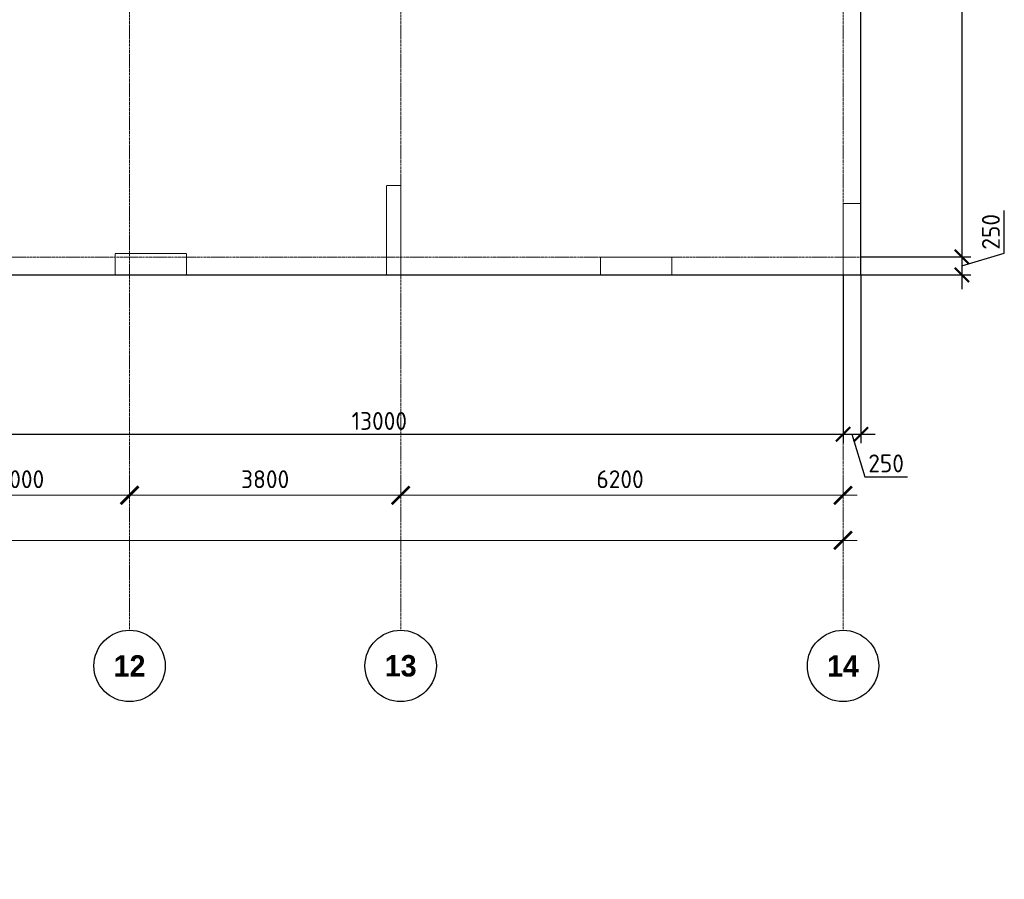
# Model space of a CAD drawing. Header units: millimetres. Extents: x -5898314 to 1055204, y -720802 to 1562611.
# Tile 215 of 256: x -150686 to -136886, y -55522 to -43481. Entities that reach past the tile are written whole.
import ezdxf

# ---------------------------------------------------------------- set-up
doc = ezdxf.new("R2010")
doc.units = ezdxf.units.MM
for name, pattern in [('______5', [1100, 800, -100, 100, -100]), ('DASHED', [7, 5, -2, 0]), ('осевая', [50.8, 31.75, -6.35, 6.35, -6.35])]:
    doc.linetypes.add(name, pattern=pattern)
for name, color, linetype, lineweight in [('_0.5', 94, 'Continuous', 50), ('Оси', 40, '______5', 18), ('Перекрытие ж_бетон', 1, 'Continuous', 30), ('Размерная линия_ общее', 7, 'Continuous', 25), ('РАЗМЕРЫ', 1, 'Continuous', 9)]:
    doc.layers.add(name, color=color, linetype=linetype, lineweight=lineweight)
doc.layers.add('Колонна_ бетон', color=7, linetype='Continuous', lineweight=50, true_color=0xb4b496)
doc.styles.add('Century Gothic', font='GOTHIC.TTF')
doc.styles.add('GOST-2.304_Type-B', font='GOST_Common.ttf')
doc.dimstyles.new('СПДС', dxfattribs={"dimscale": 100, "dimtxt": 2.5, "dimasz": 2, "dimexe": 1.25, "dimexo": 0, "dimtad": 1, "dimdec": 0, "dimrnd": 5, "dimtxsty": 'GOST-2.304_Type-B', "dimblk": 'ARCHTICK', "dimcen": 2.5, "dimdle": 2, "dimclrd": 1, "dimclre": 1, "dimclrt": 1, "dimadec": 0, "dimazin": 2, "dimtfac": 0.75, "dimtdec": 0, "dimtmove": 1, "dimatfit": 3, "dimfxl": 1, "dimtfillclr": 256, "dimtolj": 1, "dimarcsym": 1})

# ---------------------------------------------------------------- blocks, each defined once
blk = doc.blocks.new('подложка стн 1-го этажа')
at = {"layer": 'Колонна_ бетон', "color": 252, "linetype": 'DASHED', "lineweight": 0, "ltscale": 0.5, "true_color": 0x939598, "transparency": 33554687}
for p, q in [((45644, 9762, -200), (44644, 9762, -200)), ((44644, 9762, -200), (44644, 9462, -200)), ((45644, 9762, -200), (44644, 9762, -200)), ((44644, 9762, -200), (44644, 9462, -200)), ((45644, 9462, -200), (45644, 9762, -200)), ((45644, 9462, -200), (45644, 9762, -200)), ((54844, 9712, -200), (54844, 9712, -200)), ((54844, 9712, -200), (54844, 9712, -200)), ((45644, 9462, -200), (44644, 9462, -200)), ((45644, 9462, -200), (44644, 9462, -200)), ((55094, 9462, -200), (55094, 9462, -200)), ((55094, 9462, -200), (55094, 9462, -200))]:
    blk.add_line(p, q, dxfattribs=at)
for points, elevation in [([(48444, 10712), (48644, 10712), (48644, 9462), (48444, 9462)], -560), ([(48444, 10712), (48644, 10712), (48644, 9462), (48444, 9462)], -560), ([(54844, 10462), (55094, 10462), (55094, 9462), (54844, 9462)], -360), ([(54844, 10462), (55094, 10462), (55094, 9462), (54844, 9462)], -360), ([(51444, 9712), (52444, 9712), (52444, 9462), (51444, 9462)], -360), ([(51444, 9712), (52444, 9712), (52444, 9462), (51444, 9462)], -360)]:
    blk.add_lwpolyline(points, close=True, dxfattribs=dict(at, elevation=elevation))
blk = doc.blocks.new('_ArchTick')
at = {"color": 0, "linetype": 'ByBlock', "const_width": 0.15}
blk.add_lwpolyline([(-0.5, -0.5), (0.5, 0.5)], dxfattribs=at)
blk = doc.blocks.new('*D1845')
at = {"layer": 'DEFPOINTS', "color": 0, "lineweight": 0, "transparency": 16777216}
for p in [(-138896, -30405), (-138896, -46805), (-137480, -46805)]:
    blk.add_point(p, dxfattribs=at)
at = {"layer": 'РАЗМЕРЫ', "color": 1, "lineweight": -2, "transparency": 16777216}
for p, q in [((-137480, -30205), (-137480, -47005)), ((-138896, -30405), (-137355, -30405)), ((-138896, -46805), (-137355, -46805))]:
    blk.add_line(p, q, dxfattribs=at)
at = {"layer": 'РАЗМЕРЫ', "color": 1, "lineweight": -2, "transparency": 16777216, "xscale": 200, "yscale": 200, "zscale": 200}
for p, rotation in [((-137480, -30405), 90), ((-137480, -46805), 270)]:
    blk.add_blockref('_ArchTick', p, dxfattribs=dict(at, rotation=rotation))
at = {"layer": 'РАЗМЕРЫ', "color": 1, "lineweight": 0, "transparency": 16777216, "insert": (-137667, -38605), "char_height": 250, "attachment_point": 5, "rotation": 90, "style": 'GOST-2.304_Type-B'}
blk.add_mtext('\\A1;16400', dxfattribs=at)
blk = doc.blocks.new('*D1846')
at = {"layer": 'DEFPOINTS', "color": 0, "lineweight": 0, "transparency": 16777216}
for p in [(-138896, -46805), (-138896, -47055), (-137480, -47055)]:
    blk.add_point(p, dxfattribs=at)
at = {"layer": 'РАЗМЕРЫ', "color": 1, "lineweight": -2, "transparency": 16777216}
for p, q in [((-136886, -46752), (-136886, -46152)), ((-137480, -46605), (-137480, -47255)), ((-137480, -46930), (-136886, -46752)), ((-138896, -46805), (-137355, -46805)), ((-138896, -47055), (-137355, -47055))]:
    blk.add_line(p, q, dxfattribs=at)
at = {"layer": 'РАЗМЕРЫ', "color": 1, "lineweight": -2, "transparency": 16777216, "xscale": 200, "yscale": 200, "zscale": 200}
for p, rotation in [((-137480, -46805), 90), ((-137480, -47055), 270)]:
    blk.add_blockref('_ArchTick', p, dxfattribs=dict(at, rotation=rotation))
at = {"layer": 'РАЗМЕРЫ', "color": 1, "lineweight": 0, "transparency": 16777216, "insert": (-137074, -46452), "char_height": 250, "attachment_point": 5, "rotation": 90, "style": 'GOST-2.304_Type-B'}
blk.add_mtext('\\A1;250', dxfattribs=at)
blk = doc.blocks.new('*D1847')
at = {"layer": 'DEFPOINTS', "color": 0, "lineweight": 0, "transparency": 16777216}
for p in [(-139146, -47055), (-138896, -47055), (-138896, -49289)]:
    blk.add_point(p, dxfattribs=at)
at = {"layer": 'РАЗМЕРЫ', "color": 1, "lineweight": -2, "transparency": 16777216}
for p, q in [((-139146, -47055), (-139146, -49414)), ((-138896, -47055), (-138896, -49414)), ((-139346, -49289), (-138696, -49289)), ((-139021, -49289), (-138843, -49883)), ((-138843, -49883), (-138243, -49883))]:
    blk.add_line(p, q, dxfattribs=at)
at = {"layer": 'РАЗМЕРЫ', "color": 1, "lineweight": -2, "transparency": 16777216, "xscale": 200, "yscale": 200, "zscale": 200, "rotation": 180}
blk.add_blockref('_ArchTick', (-139146, -49289), dxfattribs=at)
at = {"layer": 'РАЗМЕРЫ', "color": 1, "lineweight": -2, "transparency": 16777216, "xscale": 200, "yscale": 200, "zscale": 200}
blk.add_blockref('_ArchTick', (-138896, -49289), dxfattribs=at)
at = {"layer": 'РАЗМЕРЫ', "color": 1, "lineweight": 0, "transparency": 16777216, "insert": (-138543, -49696), "char_height": 250, "attachment_point": 5, "style": 'GOST-2.304_Type-B'}
blk.add_mtext('\\A1;250', dxfattribs=at)
blk = doc.blocks.new('*D1837')
at = {"layer": 'DEFPOINTS', "color": 0, "lineweight": 0, "transparency": 16777216}
for p in [(-139146, -48235), (-152146, -49027), (-139146, -49289)]:
    blk.add_point(p, dxfattribs=at)
at = {"layer": 'РАЗМЕРЫ', "color": 1, "lineweight": -2, "transparency": 16777216}
for p, q in [((-139146, -48235), (-139146, -49414)), ((-152146, -49027), (-152146, -49414)), ((-152346, -49289), (-138946, -49289))]:
    blk.add_line(p, q, dxfattribs=at)
at = {"layer": 'РАЗМЕРЫ', "color": 1, "lineweight": -2, "transparency": 16777216, "xscale": 200, "yscale": 200, "zscale": 200, "rotation": 180}
blk.add_blockref('_ArchTick', (-152146, -49289), dxfattribs=at)
at = {"layer": 'РАЗМЕРЫ', "color": 1, "lineweight": -2, "transparency": 16777216, "xscale": 200, "yscale": 200, "zscale": 200}
blk.add_blockref('_ArchTick', (-139146, -49289), dxfattribs=at)
at = {"layer": 'РАЗМЕРЫ', "color": 1, "lineweight": 0, "transparency": 16777216, "insert": (-145646, -49102), "char_height": 250, "attachment_point": 5, "style": 'GOST-2.304_Type-B'}
blk.add_mtext('\\A1;13000', dxfattribs=at)
blk = doc.blocks.new('*D1441')
at = {"color": 1, "lineweight": -2, "transparency": 16777216}
for p, q in [((-85705, -346670), (-85705, -346545)), ((-38905, -346670), (-38905, -346545)), ((-85905, -346670), (-38705, -346670))]:
    blk.add_line(p, q, dxfattribs=at)
at = {"layer": 'DEFPOINTS', "color": 0, "lineweight": 0, "transparency": 16777216}
for p in [(-85705, -346670), (-38905, -346670), (-38905, -346670)]:
    blk.add_point(p, dxfattribs=at)
at = {"color": 1, "lineweight": -2, "transparency": 16777216, "xscale": 250, "yscale": 250, "zscale": 250, "rotation": 180}
blk.add_blockref('_ArchTick', (-85705, -346670), dxfattribs=at)
at = {"color": 1, "lineweight": -2, "transparency": 16777216, "xscale": 250, "yscale": 250, "zscale": 250}
blk.add_blockref('_ArchTick', (-38905, -346670), dxfattribs=at)
at = {"color": 1, "lineweight": 0, "transparency": 16777216, "insert": (-67487, -346445), "char_height": 250, "width": 104166.67, "attachment_point": 5, "style": 'GOST-2.304_Type-B'}
blk.add_mtext('\\A1;46800', dxfattribs=at)
blk = doc.blocks.new('NSY101')
at = {"color": 0, "linetype": 'ByBlock', "lineweight": -2}
blk.add_circle((0, 0), 50, dxfattribs=at)
blk = doc.blocks.new('СЛОЖНЫЙ_ОБЪЕКТ_39')
at = {"layer": 'Оси', "color": 16, "linetype": 'Continuous', "lineweight": 25, "transparency": 33554687, "xscale": 9.999999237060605, "yscale": 9.999999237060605, "zscale": 9.999999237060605}
blk.add_blockref('NSY101', (41513, -43009), dxfattribs=at)
at = {"layer": 'Оси', "color": 16, "linetype": 'Continuous', "lineweight": 25, "transparency": 33554687, "insert": (41513, -43009), "char_height": 300, "width": 620, "attachment_point": 5, "style": 'Century Gothic'}
blk.add_mtext('\\A1;{\\fCentury Gothic|i0|b1;\\H300.000000;\\W1.000000;\\C16;12}\\P', dxfattribs=at)
blk = doc.blocks.new('СЛОЖНЫЙ_ОБЪЕКТ_40')
at = {"layer": 'Оси', "color": 16, "linetype": 'Continuous', "lineweight": 25, "transparency": 33554687, "xscale": 9.999999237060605, "yscale": 9.999999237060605, "zscale": 9.999999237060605}
blk.add_blockref('NSY101', (45313, -43009), dxfattribs=at)
at = {"layer": 'Оси', "color": 16, "linetype": 'Continuous', "lineweight": 25, "transparency": 33554687, "insert": (45313, -43009), "char_height": 300, "width": 620, "attachment_point": 5, "style": 'Century Gothic'}
blk.add_mtext('\\A1;{\\fCentury Gothic|i0|b1;\\H300.000000;\\W1.000000;\\C16;13}\\P', dxfattribs=at)
blk = doc.blocks.new('СЛОЖНЫЙ_ОБЪЕКТ_41')
at = {"layer": 'Оси', "color": 16, "linetype": 'Continuous', "lineweight": 25, "transparency": 33554687, "xscale": 9.999999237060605, "yscale": 9.999999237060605, "zscale": 9.999999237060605}
blk.add_blockref('NSY101', (51513, -43009), dxfattribs=at)
at = {"layer": 'Оси', "color": 16, "linetype": 'Continuous', "lineweight": 25, "transparency": 33554687, "insert": (51513, -43009), "char_height": 300, "width": 620, "attachment_point": 5, "style": 'Century Gothic'}
blk.add_mtext('\\A1;{\\fCentury Gothic|i0|b1;\\H300.000000;\\W1.000000;\\C16;14}\\P', dxfattribs=at)
blk = doc.blocks.new('*D1457')
at = {"color": 1, "lineweight": -2, "transparency": 16777216}
for p, q in [((-51905, -346039), (-51905, -345914)), ((-48905, -346039), (-48905, -345914)), ((-52105, -346039), (-48705, -346039))]:
    blk.add_line(p, q, dxfattribs=at)
at = {"layer": 'DEFPOINTS', "color": 0, "lineweight": 0, "transparency": 16777216}
for p in [(-51905, -346039), (-48905, -346039), (-48905, -346039)]:
    blk.add_point(p, dxfattribs=at)
at = {"color": 1, "lineweight": -2, "transparency": 16777216, "xscale": 250, "yscale": 250, "zscale": 250, "rotation": 180}
blk.add_blockref('_ArchTick', (-51905, -346039), dxfattribs=at)
at = {"color": 1, "lineweight": -2, "transparency": 16777216, "xscale": 250, "yscale": 250, "zscale": 250}
blk.add_blockref('_ArchTick', (-48905, -346039), dxfattribs=at)
at = {"color": 1, "lineweight": 0, "transparency": 16777216, "insert": (-50430, -345814), "char_height": 250, "width": 83333.33, "attachment_point": 5, "style": 'GOST-2.304_Type-B'}
blk.add_mtext('\\A1;3000', dxfattribs=at)
blk = doc.blocks.new('*D1458')
at = {"color": 1, "lineweight": -2, "transparency": 16777216}
for p, q in [((-48904.71808, -346038.91005), (-48904.71808, -345913.91005)), ((-45104.71808, -346038.91005), (-45104.71808, -345913.91005)), ((-49104.71808, -346038.91005), (-44904.71808, -346038.91005))]:
    blk.add_line(p, q, dxfattribs=at)
at = {"layer": 'DEFPOINTS', "color": 0, "lineweight": 0, "transparency": 16777216}
for p in [(-48904.71808, -346038.91005), (-45104.71808, -346038.91005), (-45104.71808, -346038.91005)]:
    blk.add_point(p, dxfattribs=at)
at = {"color": 1, "lineweight": -2, "transparency": 16777216, "xscale": 250, "yscale": 250, "zscale": 250, "rotation": 180}
blk.add_blockref('_ArchTick', (-48904.71808, -346038.91005), dxfattribs=at)
at = {"color": 1, "lineweight": -2, "transparency": 16777216, "xscale": 250, "yscale": 250, "zscale": 250}
blk.add_blockref('_ArchTick', (-45104.71808, -346038.91005), dxfattribs=at)
at = {"color": 1, "lineweight": 0, "transparency": 16777216, "insert": (-47004.71808, -345813.91005), "char_height": 250, "width": 83333.3333333, "attachment_point": 5, "style": 'GOST-2.304_Type-B'}
blk.add_mtext('\\A1;3800', dxfattribs=at)
blk = doc.blocks.new('*D1459')
at = {"color": 1, "lineweight": -2, "transparency": 16777216}
for p, q in [((-45105, -346039), (-45105, -345914)), ((-38905, -346039), (-38905, -345914)), ((-45305, -346039), (-38705, -346039))]:
    blk.add_line(p, q, dxfattribs=at)
at = {"layer": 'DEFPOINTS', "color": 0, "lineweight": 0, "transparency": 16777216}
for p in [(-45105, -346039), (-38905, -346039), (-38905, -346039)]:
    blk.add_point(p, dxfattribs=at)
at = {"color": 1, "lineweight": -2, "transparency": 16777216, "xscale": 250, "yscale": 250, "zscale": 250, "rotation": 180}
blk.add_blockref('_ArchTick', (-45105, -346039), dxfattribs=at)
at = {"color": 1, "lineweight": -2, "transparency": 16777216, "xscale": 250, "yscale": 250, "zscale": 250}
blk.add_blockref('_ArchTick', (-38905, -346039), dxfattribs=at)
at = {"color": 1, "lineweight": 0, "transparency": 16777216, "insert": (-42030, -345814), "char_height": 250, "width": 83333.33, "attachment_point": 5, "style": 'GOST-2.304_Type-B'}
blk.add_mtext('\\A1;6200', dxfattribs=at)
blk = doc.blocks.new('*D1746')
at = {"layer": 'DEFPOINTS', "color": 0, "linetype": 'Continuous', "lineweight": 0, "transparency": 16777216}
for p in [(-150684, -37585), (-150303, -37585), (-150303, -37605)]:
    blk.add_point(p, dxfattribs=at)
at = {"layer": 'Размерная линия_ общее', "color": 1, "linetype": 'Continuous', "lineweight": -2, "transparency": 16777216}
for p, q in [((-150684, -37585), (-150684, -37385)), ((-150303, -37585), (-150809, -37585)), ((-150303, -37605), (-150809, -37605)), ((-150684, -37605), (-150684, -37585)), ((-150684, -37605), (-150684, -37805))]:
    blk.add_line(p, q, dxfattribs=at)
at = {"layer": 'Размерная линия_ общее', "color": 1, "linetype": 'Continuous', "lineweight": -2, "transparency": 16777216, "xscale": 200, "yscale": 200, "zscale": 200}
for p, rotation in [((-150684, -37585), 270), ((-150684, -37605), 90)]:
    blk.add_blockref('_ArchTick', p, dxfattribs=dict(at, rotation=rotation))
at = {"layer": 'Размерная линия_ общее', "color": 1, "linetype": 'Continuous', "lineweight": 0, "transparency": 16777216, "insert": (-150847, -37595), "char_height": 200, "width": 35714.29, "attachment_point": 5, "rotation": 90, "style": 'GOST-2.304_Type-B'}
blk.add_mtext('\\A1;20', dxfattribs=at)
blk = doc.blocks.new('*D1761')
at = {"layer": 'DEFPOINTS', "color": 0, "linetype": 'Continuous', "lineweight": 0, "transparency": 16777216}
for p in [(-149823, -33505), (-149019, -33505), (-149019, -33965)]:
    blk.add_point(p, dxfattribs=at)
at = {"layer": 'Размерная линия_ общее', "color": 1, "linetype": 'Continuous', "lineweight": -2, "transparency": 16777216}
for p, q in [((-149823, -34165), (-149823, -33305)), ((-149019, -33505), (-149948, -33505)), ((-149019, -33965), (-149948, -33965))]:
    blk.add_line(p, q, dxfattribs=at)
at = {"layer": 'Размерная линия_ общее', "color": 1, "linetype": 'Continuous', "lineweight": -2, "transparency": 16777216, "xscale": 200, "yscale": 200, "zscale": 200}
for p, rotation in [((-149823, -33505), 90), ((-149823, -33965), 270)]:
    blk.add_blockref('_ArchTick', p, dxfattribs=dict(at, rotation=rotation))
at = {"layer": 'Размерная линия_ общее', "color": 1, "linetype": 'Continuous', "lineweight": 0, "transparency": 16777216, "insert": (-149986, -33735), "char_height": 200, "width": 53571.43, "attachment_point": 5, "rotation": 90, "style": 'GOST-2.304_Type-B'}
blk.add_mtext('\\A1;460', dxfattribs=at)
blk = doc.blocks.new('*D1763')
at = {"layer": 'DEFPOINTS', "color": 0, "linetype": 'Continuous', "lineweight": 0, "transparency": 16777216}
for p in [(-147030, -36025), (-146109, -36025), (-146648, -36505)]:
    blk.add_point(p, dxfattribs=at)
at = {"layer": 'Размерная линия_ общее', "color": 1, "linetype": 'Continuous', "lineweight": -2, "transparency": 16777216}
for p, q in [((-147030, -36705), (-147030, -35825)), ((-146109, -36025), (-147155, -36025)), ((-146648, -36505), (-147155, -36505))]:
    blk.add_line(p, q, dxfattribs=at)
at = {"layer": 'Размерная линия_ общее', "color": 1, "linetype": 'Continuous', "lineweight": -2, "transparency": 16777216, "xscale": 200, "yscale": 200, "zscale": 200}
for p, rotation in [((-147030, -36025), 90), ((-147030, -36505), 270)]:
    blk.add_blockref('_ArchTick', p, dxfattribs=dict(at, rotation=rotation))
at = {"layer": 'Размерная линия_ общее', "color": 1, "linetype": 'Continuous', "lineweight": 0, "transparency": 16777216, "insert": (-147192, -36265), "char_height": 200, "width": 53571.43, "attachment_point": 5, "rotation": 90, "style": 'GOST-2.304_Type-B'}
blk.add_mtext('\\A1;480', dxfattribs=at)
blk = doc.blocks.new('*D1766')
at = {"layer": 'DEFPOINTS', "color": 0, "linetype": 'Continuous', "lineweight": 0, "transparency": 16777216}
for p in [(-142422, -37605), (-142216, -37605), (-143456, -37995)]:
    blk.add_point(p, dxfattribs=at)
at = {"layer": 'Размерная линия_ общее', "color": 1, "linetype": 'Continuous', "lineweight": -2, "transparency": 16777216}
for p, q in [((-142216, -37605), (-142547, -37605)), ((-142422, -37605), (-142422, -38195)), ((-143456, -37995), (-142297, -37995)), ((-142422, -37995), (-142422, -38798))]:
    blk.add_line(p, q, dxfattribs=at)
at = {"layer": 'Размерная линия_ общее', "color": 1, "linetype": 'Continuous', "lineweight": -2, "transparency": 16777216, "xscale": 200, "yscale": 200, "zscale": 200}
for p, rotation in [((-142422, -37605), 90), ((-142422, -37995), 270)]:
    blk.add_blockref('_ArchTick', p, dxfattribs=dict(at, rotation=rotation))
at = {"layer": 'Размерная линия_ общее', "color": 1, "linetype": 'Continuous', "lineweight": 0, "transparency": 16777216, "insert": (-142585, -38545), "char_height": 200, "width": 53571.43, "attachment_point": 5, "rotation": 90, "style": 'GOST-2.304_Type-B'}
blk.add_mtext('\\A1;390', dxfattribs=at)
blk = doc.blocks.new('*D1700')
at = {"layer": 'DEFPOINTS', "color": 0, "linetype": 'Continuous', "lineweight": 0, "transparency": 16777216}
for p in [(-144184, -36305), (-143952, -36305), (-143952, -37595)]:
    blk.add_point(p, dxfattribs=at)
at = {"layer": 'Размерная линия_ общее', "color": 1, "linetype": 'Continuous', "lineweight": -2, "transparency": 16777216}
for p, q in [((-144184, -37795), (-144184, -36105)), ((-143952, -36305), (-144309, -36305)), ((-143952, -37595), (-144309, -37595))]:
    blk.add_line(p, q, dxfattribs=at)
at = {"layer": 'Размерная линия_ общее', "color": 1, "linetype": 'Continuous', "lineweight": -2, "transparency": 16777216, "xscale": 200, "yscale": 200, "zscale": 200}
for p, rotation in [((-144184, -36305), 90), ((-144184, -37595), 270)]:
    blk.add_blockref('_ArchTick', p, dxfattribs=dict(at, rotation=rotation))
at = {"layer": 'Размерная линия_ общее', "color": 1, "linetype": 'Continuous', "lineweight": 0, "transparency": 16777216, "insert": (-144346, -36972), "char_height": 200, "width": 71428.57, "attachment_point": 5, "rotation": 90, "style": 'GOST-2.304_Type-B'}
blk.add_mtext('\\A1;1290', dxfattribs=at)
blk = doc.blocks.new('*D1741')
at = {"layer": 'DEFPOINTS', "color": 0, "linetype": 'Continuous', "lineweight": 0, "transparency": 16777216}
for p in [(-143457, -39405), (-143226, -39405), (-145266, -40285)]:
    blk.add_point(p, dxfattribs=at)
at = {"layer": 'Размерная линия_ общее', "color": 1, "linetype": 'Continuous', "lineweight": -2, "transparency": 16777216}
for p, q in [((-143457, -40485), (-143457, -39205)), ((-143226, -39405), (-143582, -39405)), ((-145266, -40285), (-143332, -40285))]:
    blk.add_line(p, q, dxfattribs=at)
at = {"layer": 'Размерная линия_ общее', "color": 1, "linetype": 'Continuous', "lineweight": -2, "transparency": 16777216, "xscale": 200, "yscale": 200, "zscale": 200}
for p, rotation in [((-143457, -39405), 90), ((-143457, -40285), 270)]:
    blk.add_blockref('_ArchTick', p, dxfattribs=dict(at, rotation=rotation))
at = {"layer": 'Размерная линия_ общее', "color": 1, "linetype": 'Continuous', "lineweight": 0, "transparency": 16777216, "insert": (-143620, -39860), "char_height": 200, "width": 53571.43, "attachment_point": 5, "rotation": 90, "style": 'GOST-2.304_Type-B'}
blk.add_mtext('\\A1;880', dxfattribs=at)
blk = doc.blocks.new('*D1742')
at = {"layer": 'DEFPOINTS', "color": 0, "linetype": 'Continuous', "lineweight": 0, "transparency": 16777216}
for p in [(-142748, -39405), (-142517, -39405), (-142806, -40205)]:
    blk.add_point(p, dxfattribs=at)
at = {"layer": 'Размерная линия_ общее', "color": 1, "linetype": 'Continuous', "lineweight": -2, "transparency": 16777216}
for p, q in [((-142748, -40405), (-142748, -39205)), ((-142517, -39405), (-142873, -39405)), ((-142806, -40205), (-142623, -40205))]:
    blk.add_line(p, q, dxfattribs=at)
at = {"layer": 'Размерная линия_ общее', "color": 1, "linetype": 'Continuous', "lineweight": -2, "transparency": 16777216, "xscale": 200, "yscale": 200, "zscale": 200}
for p, rotation in [((-142748, -39405), 90), ((-142748, -40205), 270)]:
    blk.add_blockref('_ArchTick', p, dxfattribs=dict(at, rotation=rotation))
at = {"layer": 'Размерная линия_ общее', "color": 1, "linetype": 'Continuous', "lineweight": 0, "transparency": 16777216, "insert": (-142911, -39820), "char_height": 200, "width": 53571.43, "attachment_point": 5, "rotation": 90, "style": 'GOST-2.304_Type-B'}
blk.add_mtext('\\A1;800', dxfattribs=at)
blk = doc.blocks.new('*D1743')
at = {"layer": 'DEFPOINTS', "color": 0, "linetype": 'Continuous', "lineweight": 0, "transparency": 16777216}
for p in [(-150533, -39565), (-150308, -39565), (-150533, -39965)]:
    blk.add_point(p, dxfattribs=at)
at = {"layer": 'Размерная линия_ общее', "color": 1, "linetype": 'Continuous', "lineweight": -2, "transparency": 16777216}
for p, q in [((-150308, -40165), (-150308, -39365)), ((-150533, -39565), (-150183, -39565)), ((-150533, -39965), (-150183, -39965))]:
    blk.add_line(p, q, dxfattribs=at)
at = {"layer": 'Размерная линия_ общее', "color": 1, "linetype": 'Continuous', "lineweight": -2, "transparency": 16777216, "xscale": 200, "yscale": 200, "zscale": 200}
for p, rotation in [((-150308, -39565), 90), ((-150308, -39965), 270)]:
    blk.add_blockref('_ArchTick', p, dxfattribs=dict(at, rotation=rotation))
at = {"layer": 'Размерная линия_ общее', "color": 1, "linetype": 'Continuous', "lineweight": 0, "transparency": 16777216, "insert": (-150471, -39917), "char_height": 200, "width": 53571.43, "attachment_point": 5, "rotation": 90, "style": 'GOST-2.304_Type-B'}
blk.add_mtext('\\A1;400', dxfattribs=at)
blk = doc.blocks.new('*D1744')
at = {"layer": 'DEFPOINTS', "color": 0, "linetype": 'Continuous', "lineweight": 0, "transparency": 16777216}
for p in [(-150533, -39405), (-150308, -39405), (-150533, -39565)]:
    blk.add_point(p, dxfattribs=at)
at = {"layer": 'Размерная линия_ общее', "color": 1, "linetype": 'Continuous', "lineweight": -2, "transparency": 16777216}
for p, q in [((-150308, -39405), (-150308, -38648)), ((-150533, -39405), (-150183, -39405)), ((-150308, -39765), (-150308, -39405)), ((-150533, -39565), (-150183, -39565))]:
    blk.add_line(p, q, dxfattribs=at)
at = {"layer": 'Размерная линия_ общее', "color": 1, "linetype": 'Continuous', "lineweight": -2, "transparency": 16777216, "xscale": 200, "yscale": 200, "zscale": 200}
for p, rotation in [((-150308, -39405), 90), ((-150308, -39565), 270)]:
    blk.add_blockref('_ArchTick', p, dxfattribs=dict(at, rotation=rotation))
at = {"layer": 'Размерная линия_ общее', "color": 1, "linetype": 'Continuous', "lineweight": 0, "transparency": 16777216, "insert": (-150471, -38880), "char_height": 200, "width": 53571.43, "attachment_point": 5, "rotation": 90, "style": 'GOST-2.304_Type-B'}
blk.add_mtext('\\A1;160', dxfattribs=at)
blk = doc.blocks.new('оси блок 2')
at = {"layer": 'Оси', "color": 16, "linetype": 'осевая', "lineweight": 0, "transparency": 33554687}
for p, q in [((-48904.7, -322543), (-48904.7, -347914.1)), ((-45104.7, -322543), (-45104.7, -347914.1)), ((-38904.7, -322543), (-38904.7, -347914.1)), ((-89822.3, -342701.3), (-37238.5, -342701.3))]:
    blk.add_line(p, q, dxfattribs=at)
at = {"layer": 'Оси', "color": 16, "linetype": 'Continuous', "lineweight": 25, "transparency": 33554687}
for name in ['СЛОЖНЫЙ_ОБЪЕКТ_39', 'СЛОЖНЫЙ_ОБЪЕКТ_40', 'СЛОЖНЫЙ_ОБЪЕКТ_41']:
    blk.add_blockref(name, (-90418.2, -305420.5), dxfattribs=at)
at = {"lineweight": 0}
for base, p1, p2, picture, middle in [((-48904.7, -346038.9), (-51904.7, -346038.9), (-48904.7, -346038.9), '*D1457', (-50429.9, -346038.9)), ((-45104.7, -346038.9), (-48904.7, -346038.9), (-45104.7, -346038.9), '*D1458', (-47004.7, -346038.9)), ((-38904.7, -346038.9), (-45104.7, -346038.9), (-38904.7, -346038.9), '*D1459', (-42029.9, -346038.9)), ((-38904.7, -346670.2), (-85704.7, -346670.2), (-38904.7, -346670.2), '*D1441', (-67487.3, -346670.2))]:
    dim = blk.add_linear_dim(base=base, p1=p1, p2=p2, dimstyle='СПДС', override={"dimgap": 1}, dxfattribs=at)
    dim.commit()
    dim.dimension.update_dxf_attribs({"geometry": picture, "text_midpoint": middle, "dimtype": 160})

msp = doc.modelspace()

# ---------------------------------------------------------------- linework, layer by layer
at = {"layer": '_0.5', "color": 4, "lineweight": 0}
for p, q in [((-139146.34, -46761.28, 200), (-139146.34, -46907.56, 200)), ((-139243.09, -46805.3), (-139068.66, -46805.3))]:
    msp.add_line(p, q, dxfattribs=at)
at = {"layer": 'Перекрытие ж_бетон'}
for points in [[(-141946.2, -47055.3), (-138896.2, -47055.3), (-138896.2, -30155.3), (-145586.2, -30155.3)], [(-152396.2, -47055.3), (-152246.2, -47055.3), (-152246.2, -47055.3), (-148896.66, -47055.3), (-148896.66, -47055.3), (-141946.2, -47055.3)]]:
    msp.add_lwpolyline(points, dxfattribs=at)

# ---------------------------------------------------------------- block references
msp.add_blockref('подложка стн 1-го этажа', (-193990.12, -56517.1, 560), dxfattribs=at)
at = {"layer": 'Размерная линия_ общее', "color": 218, "linetype": 'Continuous', "lineweight": 13, "true_color": 0x500050, "transparency": 33554687}
msp.add_blockref('оси блок 2', (-100241.48, 295896.02), dxfattribs=at)

# ---------------------------------------------------------------- dimensions: what is measured, and where the dimension line sits
at = {"layer": 'Размерная линия_ общее', "color": 218, "linetype": 'Continuous', "lineweight": 0, "true_color": 0x500050, "transparency": 33554687}
for base, p1, p2, picture, middle in [((-144183.63, -36305.3), (-143952.34, -37595.3), (-143952.34, -36305.3), '*D1700', (-144183.63, -36971.86)), ((-149823.12, -33505.3), (-149019.27, -33965.3), (-149019.27, -33505.3), '*D1761', (-149823.12, -33735.3)), ((-147029.75, -36025.3), (-146648.46, -36505.3), (-146108.83, -36025.3), '*D1763', (-147029.75, -36265.3)), ((-142422.09, -37605.3), (-143456.38, -37995.3), (-142216.49, -37605.3), '*D1766', (-142422.09, -38545.3)), ((-150308.04, -39405.3), (-150532.53, -39565.3), (-150532.53, -39405.3), '*D1744', (-150308.04, -38880.3)), ((-143457.07, -39405.3), (-145265.88, -40285.25), (-143225.78, -39405.3), '*D1741', (-143457.07, -39860.45)), ((-142748.26, -39405.3), (-142806.48, -40205.28), (-142516.98, -39405.3), '*D1742', (-142748.26, -39820.46)), ((-150308.04, -39565.3), (-150532.53, -39965.3), (-150532.53, -39565.3), '*D1743', (-150308.04, -39917.28)), ((-150684.07, -37585.3), (-150302.79, -37605.3), (-150302.79, -37585.3), '*D1746', (-150684.07, -37595.3))]:
    dim = msp.add_linear_dim(base=base, p1=p1, p2=p2, angle=90, dimstyle='СПДС', override={"dimtxt": 2, "dimtmove": 0}, dxfattribs=at)
    dim.commit()
    dim.dimension.update_dxf_attribs({"geometry": picture, "text_midpoint": middle, "dimtype": 160})
at = {"layer": 'РАЗМЕРЫ', "color": 1, "lineweight": 0}
for base, p1, p2, picture, middle in [((-137479.98, -46805.3), (-138896.2, -30405.3), (-138896.2, -46805.3), '*D1845', (-137667.48, -38605.3)), ((-137479.98, -47055.3), (-138896.2, -46805.3), (-138896.2, -47055.3), '*D1846', (-137073.73, -46689.68))]:
    dim = msp.add_linear_dim(base=base, p1=p1, p2=p2, angle=90, dimstyle='СПДС', override={"dimrnd": 5}, dxfattribs=at)
    dim.commit()
    dim.dimension.update_dxf_attribs({"geometry": picture, "text_midpoint": middle})
for base, p1, p2, picture, middle in [((-138896.2, -49289.4), (-139146.2, -47055.3), (-138896.2, -47055.3), '*D1847', (-138780.57, -49695.65)), ((-139146.2, -49289.4), (-152146.2, -49026.58), (-139146.2, -48234.85), '*D1837', (-145646.2, -49101.9))]:
    dim = msp.add_linear_dim(base=base, p1=p1, p2=p2, dimstyle='СПДС', override={"dimrnd": 5}, dxfattribs=at)
    dim.commit()
    dim.dimension.update_dxf_attribs({"geometry": picture, "text_midpoint": middle})

doc.saveas('drawing.dxf')
